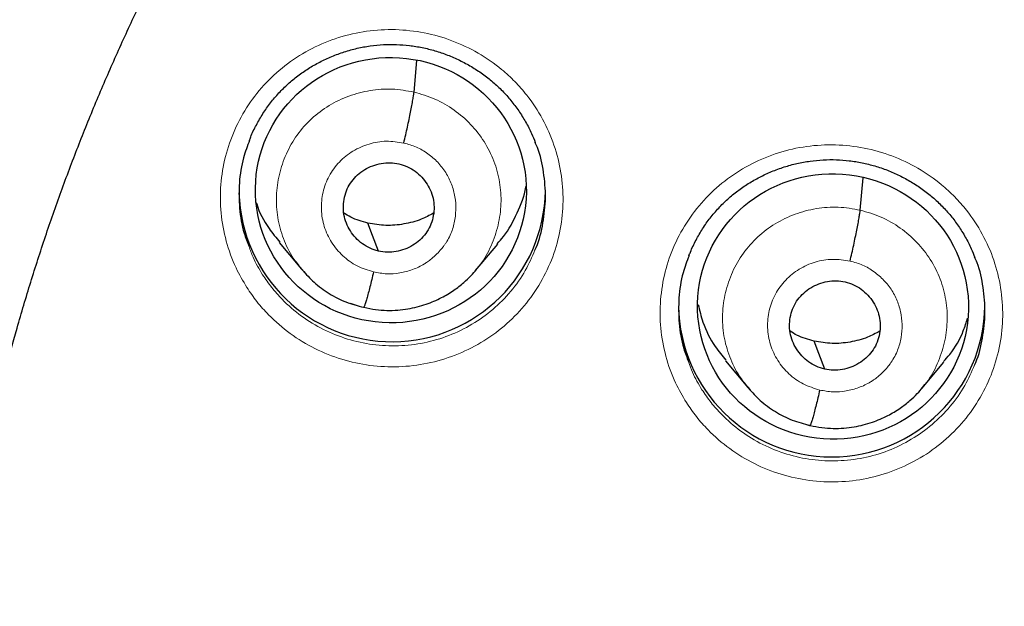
# Model space of a CAD drawing. Header units: millimetres. Extents: x 8 to 2236, y 12 to 2208.
# Tile 60 of 165: x 1064.98 to 1075.91, y 1880.05 to 1886.55. Entities that reach past the tile are written whole.
import ezdxf

# ---------------------------------------------------------------- set-up
doc = ezdxf.new("R2010")
doc.units = ezdxf.units.MM

msp = doc.modelspace()

# ---------------------------------------------------------------- linework, layer by layer
at = {"color": 7, "linetype": 'Continuous', "lineweight": 30}
for p, q in [((1069.357, 1885.752), (1069.388, 1886.103)), ((1074.307, 1884.442), (1074.339, 1884.801)), ((1067.862, 1884.083), (1068.108, 1883.786)), ((1070.039, 1883.772), (1070.285, 1884.066)), ((1068.102, 1883.795), (1068.117, 1883.779)), ((1068.119, 1883.781), (1068.113, 1883.789)), ((1068.799, 1883.363), (1068.795, 1883.362)), ((1072.813, 1882.773), (1073.059, 1882.476)), ((1074.99, 1882.464), (1075.235, 1882.758)), ((1073.052, 1882.485), (1073.067, 1882.469)), ((1073.07, 1882.471), (1073.063, 1882.479)), ((1073.75, 1882.054), (1073.745, 1882.052))]:
    msp.add_line(p, q, dxfattribs=at)
at = {"color": 252, "linetype": 'Continuous', "lineweight": 0}
for p, q in [((1068.139, 1883.756), (1068.119, 1883.781)), ((1068.795, 1883.362), (1068.651, 1883.409)), ((1073.089, 1882.446), (1073.07, 1882.471)), ((1073.745, 1882.052), (1073.601, 1882.1))]:
    msp.add_line(p, q, dxfattribs=at)
at = {"color": 7, "linetype": 'Continuous', "lineweight": 30, "flags": 128}
for points in [[(1068.962, 1883.988), (1068.897, 1884.163), (1068.845, 1884.299)], [(1073.913, 1882.679), (1073.847, 1882.853), (1073.796, 1882.99)]]:
    msp.add_lwpolyline(points, dxfattribs=at)
at = {"color": 252, "linetype": 'Continuous', "lineweight": 0}
msp.add_arc((1087.204, 1876.693), 25.451, 358.8948, 180.82, dxfattribs=at)
at = {"color": 7, "linetype": 'Continuous', "lineweight": 30}
for centre, start, end in [((1069.114, 1884.683), 181.6563, 359.1554), ((1073.991, 1883.405), 180.8375, 359.1625)]:
    msp.add_arc(centre, 1.7, start, end, dxfattribs=at)
for centre, major_axis, ratio in [((1069.1, 1884.664), (1.5, -0.098), 0.9788), ((1074.005, 1883.374), (1.499, -0.109), 0.979049)]:
    msp.add_ellipse(centre, major_axis=major_axis, ratio=ratio, dxfattribs=at)
at = {"color": 252, "linetype": 'Continuous', "lineweight": 0}
for points, knots in [([(1087.363, 1925.779), (1085.972, 1925.744), (1083.188, 1925.674), (1079.045, 1925.11), (1074.968, 1924.215), (1070.987, 1922.963), (1067.135, 1921.372), (1063.441, 1919.453), (1059.934, 1917.22), (1056.642, 1914.692), (1053.591, 1911.889), (1050.804, 1908.831), (1048.303, 1905.544), (1046.108, 1902.052), (1044.237, 1898.384), (1042.702, 1894.568), (1041.519, 1890.633), (1040.69, 1886.611), (1040.241, 1882.534), (1040.123, 1878.823), (1040.32, 1876.491), (1040.401, 1875.521)], [0, 0, 0, 0, 0.053441, 0.106882, 0.160323, 0.213764, 0.267205, 0.320646, 0.374087, 0.427528, 0.480969, 0.53441, 0.587851, 0.641292, 0.694734, 0.748175, 0.801616, 0.855057, 0.908498, 0.961939, 1, 1, 1, 1]), ([(1067.502, 1883.585), (1067.46, 1883.657), (1067.364, 1883.819), (1067.266, 1884.098), (1067.207, 1884.409), (1067.205, 1884.726), (1067.256, 1885.038), (1067.36, 1885.337), (1067.513, 1885.615), (1067.712, 1885.862), (1067.949, 1886.074), (1068.221, 1886.242), (1068.517, 1886.364), (1068.83, 1886.435), (1069.151, 1886.453), (1069.471, 1886.417), (1069.781, 1886.33), (1070.071, 1886.192), (1070.302, 1886.032), (1070.478, 1885.87), (1070.636, 1885.69), (1070.79, 1885.457), (1070.918, 1885.166), (1070.995, 1884.858), (1071.019, 1884.543), (1070.987, 1884.228), (1070.904, 1883.923), (1070.768, 1883.636), (1070.586, 1883.376), (1070.362, 1883.151), (1070.103, 1882.965), (1069.815, 1882.826), (1069.507, 1882.735), (1069.188, 1882.697), (1068.867, 1882.712), (1068.552, 1882.781), (1068.253, 1882.899), (1067.979, 1883.067), (1067.768, 1883.249), (1067.611, 1883.425), (1067.538, 1883.532), (1067.502, 1883.585)], [0, 0, 0, 0, 0.021002, 0.047855, 0.074709, 0.10155, 0.128391, 0.155223, 0.182054, 0.208881, 0.235708, 0.262539, 0.28937, 0.316211, 0.343053, 0.369906, 0.396759, 0.423621, 0.450482, 0.467277, 0.484072, 0.510918, 0.537764, 0.56461, 0.591457, 0.618295, 0.645132, 0.671961, 0.69879, 0.725618, 0.752445, 0.779279, 0.806113, 0.832958, 0.859803, 0.88666, 0.913516, 0.940379, 0.967242, 0.983621, 1, 1, 1, 1]), ([(1068.113, 1883.789), (1068.079, 1883.829), (1067.994, 1883.931), (1067.902, 1884.125), (1067.837, 1884.358), (1067.823, 1884.6), (1067.855, 1884.84), (1067.933, 1885.069), (1068.054, 1885.28), (1068.215, 1885.461), (1068.41, 1885.608), (1068.631, 1885.714), (1068.868, 1885.776), (1069.115, 1885.795), (1069.276, 1885.766), (1069.357, 1885.752)], [0, 0, 0, 0, 0.050505, 0.129646, 0.208719, 0.287752, 0.366889, 0.446026, 0.525057, 0.60413, 0.683272, 0.762422, 0.841602, 0.920749, 1, 1, 1, 1]), ([(1069.357, 1885.752), (1069.435, 1885.729), (1069.593, 1885.684), (1069.805, 1885.558), (1069.991, 1885.399), (1070.141, 1885.206), (1070.25, 1884.989), (1070.314, 1884.755), (1070.329, 1884.513), (1070.297, 1884.273), (1070.217, 1884.045), (1070.131, 1883.879), (1070.06, 1883.803), (1070.044, 1883.785)], [0, 0, 0, 0, 0.097275, 0.194422, 0.291609, 0.388761, 0.485901, 0.582959, 0.679965, 0.777101, 0.874236, 0.971241, 1, 1, 1, 1]), ([(1068.908, 1883.757), (1068.845, 1883.776), (1068.721, 1883.815), (1068.561, 1883.931), (1068.435, 1884.081), (1068.353, 1884.258), (1068.321, 1884.45), (1068.339, 1884.643), (1068.409, 1884.824), (1068.523, 1884.982), (1068.675, 1885.104), (1068.855, 1885.183), (1069.05, 1885.217), (1069.179, 1885.197), (1069.244, 1885.187)], [0, 0, 0, 0, 0.083334, 0.166666, 0.249998, 0.333328, 0.416663, 0.5, 0.583334, 0.666673, 0.750002, 0.833335, 0.916665, 1, 1, 1, 1]), ([(1069.244, 1885.187), (1069.291, 1885.174), (1069.385, 1885.147), (1069.512, 1885.072), (1069.623, 1884.976), (1069.713, 1884.861), (1069.777, 1884.731), (1069.815, 1884.591), (1069.825, 1884.446), (1069.808, 1884.302), (1069.77, 1884.184), (1069.732, 1884.113), (1069.712, 1884.081), (1069.703, 1884.068), (1069.694, 1884.055), (1069.687, 1884.046), (1069.681, 1884.038), (1069.673, 1884.028), (1069.65, 1883.999), (1069.61, 1883.954), (1069.558, 1883.907), (1069.51, 1883.871), (1069.442, 1883.827), (1069.342, 1883.779), (1069.2, 1883.742), (1069.053, 1883.73), (1068.956, 1883.748), (1068.908, 1883.757)], [0, 0, 0, 0, 0.062594, 0.124976, 0.187336, 0.249629, 0.311863, 0.374268, 0.436884, 0.499536, 0.562181, 0.597224, 0.604107, 0.610989, 0.617868, 0.624744, 0.62538, 0.629906, 0.642055, 0.673378, 0.70789, 0.732587, 0.749884, 0.812382, 0.874899, 0.937373, 1, 1, 1, 1]), ([(1072.378, 1882.31), (1072.336, 1882.381), (1072.241, 1882.544), (1072.143, 1882.821), (1072.086, 1883.132), (1072.084, 1883.449), (1072.135, 1883.761), (1072.239, 1884.06), (1072.393, 1884.337), (1072.592, 1884.585), (1072.83, 1884.796), (1073.102, 1884.965), (1073.398, 1885.087), (1073.712, 1885.157), (1074.033, 1885.175), (1074.352, 1885.139), (1074.662, 1885.052), (1074.952, 1884.914), (1075.183, 1884.754), (1075.358, 1884.592), (1075.516, 1884.413), (1075.669, 1884.18), (1075.798, 1883.889), (1075.874, 1883.581), (1075.897, 1883.266), (1075.865, 1882.951), (1075.781, 1882.646), (1075.645, 1882.36), (1075.463, 1882.1), (1075.238, 1881.874), (1074.979, 1881.688), (1074.69, 1881.549), (1074.383, 1881.459), (1074.063, 1881.421), (1073.742, 1881.436), (1073.428, 1881.505), (1073.129, 1881.623), (1072.855, 1881.79), (1072.644, 1881.973), (1072.487, 1882.15), (1072.414, 1882.257), (1072.378, 1882.31)], [0, 0, 0, 0, 0.020829, 0.04768, 0.074531, 0.101375, 0.128219, 0.155057, 0.181895, 0.20873, 0.235565, 0.262402, 0.289239, 0.316081, 0.342923, 0.369772, 0.396621, 0.423475, 0.450329, 0.46711, 0.483892, 0.510739, 0.537585, 0.564432, 0.591279, 0.618121, 0.644963, 0.6718, 0.698637, 0.725472, 0.752307, 0.779145, 0.805983, 0.832827, 0.859672, 0.886522, 0.913373, 0.940228, 0.967083, 0.983541, 1, 1, 1, 1]), ([(1073.063, 1882.479), (1073.03, 1882.519), (1072.945, 1882.621), (1072.853, 1882.815), (1072.787, 1883.048), (1072.773, 1883.29), (1072.806, 1883.529), (1072.883, 1883.758), (1073.004, 1883.969), (1073.166, 1884.151), (1073.36, 1884.298), (1073.581, 1884.404), (1073.819, 1884.466), (1074.065, 1884.485), (1074.226, 1884.457), (1074.307, 1884.442)], [0, 0, 0, 0, 0.050449, 0.129595, 0.208673, 0.28771, 0.366852, 0.445993, 0.525029, 0.604107, 0.683253, 0.762409, 0.841593, 0.920744, 1, 1, 1, 1]), ([(1074.307, 1884.442), (1074.386, 1884.42), (1074.543, 1884.375), (1074.756, 1884.25), (1074.941, 1884.09), (1075.092, 1883.898), (1075.201, 1883.681), (1075.265, 1883.447), (1075.279, 1883.205), (1075.247, 1882.965), (1075.168, 1882.738), (1075.081, 1882.571), (1075.01, 1882.495), (1074.994, 1882.477)], [0, 0, 0, 0, 0.097269, 0.194409, 0.291589, 0.388735, 0.485869, 0.582919, 0.679919, 0.777048, 0.874176, 0.971175, 1, 1, 1, 1]), ([(1067.526, 1884.041), (1067.54, 1884), (1067.577, 1883.89), (1067.638, 1883.79), (1067.677, 1883.726)], [0, 0, 0, 0, 0.366437, 1, 1, 1, 1]), ([(1067.677, 1883.726), (1067.71, 1883.678), (1067.775, 1883.583), (1067.915, 1883.425), (1068.104, 1883.262), (1068.349, 1883.112), (1068.617, 1883.006), (1068.898, 1882.944), (1069.185, 1882.931), (1069.471, 1882.964), (1069.746, 1883.045), (1070.004, 1883.17), (1070.236, 1883.336), (1070.435, 1883.538), (1070.595, 1883.76), (1070.665, 1883.923), (1070.698, 1883.999)], [0, 0, 0, 0, 0.046565, 0.093129, 0.169503, 0.245877, 0.322228, 0.398579, 0.474898, 0.551217, 0.627502, 0.703787, 0.780051, 0.856315, 0.932582, 1, 1, 1, 1]), ([(1073.858, 1882.447), (1073.796, 1882.467), (1073.671, 1882.506), (1073.511, 1882.622), (1073.386, 1882.771), (1073.304, 1882.948), (1073.271, 1883.14), (1073.29, 1883.333), (1073.359, 1883.514), (1073.474, 1883.672), (1073.626, 1883.795), (1073.805, 1883.874), (1074, 1883.907), (1074.13, 1883.888), (1074.194, 1883.878)], [0, 0, 0, 0, 0.083334, 0.166665, 0.249998, 0.333328, 0.416663, 0.5, 0.583334, 0.666673, 0.750003, 0.833335, 0.916666, 1, 1, 1, 1]), ([(1074.194, 1883.878), (1074.242, 1883.865), (1074.336, 1883.838), (1074.463, 1883.763), (1074.573, 1883.667), (1074.663, 1883.553), (1074.728, 1883.423), (1074.765, 1883.282), (1074.776, 1883.138), (1074.759, 1882.994), (1074.72, 1882.875), (1074.682, 1882.804), (1074.662, 1882.773), (1074.653, 1882.759), (1074.644, 1882.746), (1074.637, 1882.737), (1074.632, 1882.73), (1074.624, 1882.719), (1074.601, 1882.69), (1074.561, 1882.645), (1074.509, 1882.598), (1074.461, 1882.563), (1074.393, 1882.519), (1074.293, 1882.47), (1074.151, 1882.433), (1074.003, 1882.421), (1073.907, 1882.439), (1073.858, 1882.447)], [0, 0, 0, 0, 0.062595, 0.124977, 0.187336, 0.24963, 0.311864, 0.374268, 0.436884, 0.499537, 0.562182, 0.597225, 0.604108, 0.610989, 0.617868, 0.624745, 0.62538, 0.629907, 0.642056, 0.673378, 0.707882, 0.732578, 0.749884, 0.812382, 0.874899, 0.937372, 1, 1, 1, 1]), ([(1072.403, 1882.762), (1072.416, 1882.722), (1072.453, 1882.613), (1072.513, 1882.514), (1072.551, 1882.451)], [0, 0, 0, 0, 0.362839, 1, 1, 1, 1]), ([(1072.551, 1882.451), (1072.584, 1882.403), (1072.649, 1882.307), (1072.79, 1882.149), (1072.978, 1881.986), (1073.223, 1881.836), (1073.491, 1881.73), (1073.772, 1881.668), (1074.059, 1881.655), (1074.345, 1881.688), (1074.62, 1881.769), (1074.878, 1881.894), (1075.11, 1882.06), (1075.311, 1882.262), (1075.471, 1882.485), (1075.542, 1882.648), (1075.575, 1882.725)], [0, 0, 0, 0, 0.0467364, 0.0934728, 0.1697336, 0.2459943, 0.3222399, 0.3984855, 0.4747132, 0.5509409, 0.62715, 0.7033589, 0.7795582, 0.8557574, 0.9319602, 1, 1, 1, 1])]:
    msp.add_open_spline(points, degree=3, knots=knots, dxfattribs=at)
at = {"color": 7, "linetype": 'Continuous', "lineweight": 30}
for points, knots in [([(1087.363, 1925.793), (1087.193, 1925.794), (1086.588, 1925.798), (1085.557, 1925.766), (1084.281, 1925.7), (1083.031, 1925.599), (1081.816, 1925.47), (1080.636, 1925.314), (1079.49, 1925.135), (1078.373, 1924.932), (1077.218, 1924.696), (1076.03, 1924.422), (1074.814, 1924.108), (1073.639, 1923.773), (1072.506, 1923.42), (1071.415, 1923.051), (1070.336, 1922.659), (1069.27, 1922.242), (1068.221, 1921.803), (1067.221, 1921.357), (1066.267, 1920.906), (1065.36, 1920.453), (1064.499, 1920), (1063.656, 1919.534), (1062.836, 1919.059), (1062.039, 1918.575), (1061.293, 1918.101), (1060.595, 1917.639), (1059.852, 1917.128), (1059.063, 1916.561), (1058.228, 1915.931), (1057.431, 1915.302), (1056.672, 1914.675), (1055.953, 1914.056), (1055.274, 1913.446), (1054.631, 1912.847), (1054.021, 1912.257), (1053.438, 1911.672), (1052.881, 1911.094), (1052.352, 1910.524), (1051.843, 1909.959), (1051.342, 1909.384), (1050.836, 1908.783), (1050.32, 1908.148), (1049.798, 1907.48), (1049.269, 1906.777), (1048.736, 1906.039), (1048.2, 1905.265), (1047.661, 1904.453), (1047.127, 1903.608), (1046.598, 1902.73), (1046.075, 1901.819), (1045.559, 1900.869), (1045.017, 1899.814), (1044.46, 1898.656), (1043.899, 1897.4), (1043.372, 1896.118), (1042.881, 1894.816), (1042.427, 1893.495), (1042.002, 1892.125), (1041.611, 1890.706), (1041.258, 1889.237), (1040.955, 1887.753), (1040.742, 1886.492), (1040.596, 1885.463), (1040.498, 1884.669), (1040.415, 1883.872), (1040.346, 1883.072), (1040.291, 1882.275), (1040.252, 1881.493), (1040.226, 1880.739), (1040.212, 1880.023), (1040.21, 1879.343), (1040.217, 1878.702), (1040.231, 1878.098), (1040.252, 1877.501), (1040.281, 1876.916), (1040.316, 1876.349), (1040.354, 1875.834), (1040.382, 1875.508), (1040.396, 1875.353)], [0, 0, 0, 0, 0.006544, 0.023188, 0.039523, 0.055546, 0.071256, 0.086381, 0.101201, 0.115716, 0.129924, 0.146436, 0.162509, 0.178141, 0.193331, 0.208079, 0.222382, 0.237481, 0.252054, 0.266105, 0.279635, 0.292647, 0.305143, 0.317126, 0.329717, 0.341695, 0.353066, 0.363834, 0.374004, 0.387878, 0.401352, 0.414431, 0.427118, 0.439415, 0.451115, 0.462443, 0.473398, 0.483983, 0.494402, 0.504436, 0.514088, 0.523822, 0.533964, 0.544517, 0.555482, 0.566837, 0.578605, 0.59079, 0.603391, 0.616412, 0.629609, 0.643212, 0.657223, 0.67164, 0.689316, 0.707215, 0.725199, 0.743263, 0.761405, 0.77962, 0.799171, 0.818799, 0.838501, 0.858276, 0.868662, 0.879068, 0.889493, 0.899937, 0.9104, 0.920692, 0.930493, 0.939797, 0.948606, 0.95692, 0.964741, 0.97207, 0.980075, 0.987398, 0.994039, 1, 1, 1, 1]), ([(1042.547, 1883.607), (1042.551, 1883.635), (1042.588, 1883.908), (1042.669, 1884.425), (1042.793, 1885.157), (1042.93, 1885.886), (1043.079, 1886.614), (1043.241, 1887.338), (1043.415, 1888.06), (1043.601, 1888.779), (1043.8, 1889.495), (1044.01, 1890.207), (1044.233, 1890.916), (1044.468, 1891.622), (1044.714, 1892.323), (1044.973, 1893.02), (1045.243, 1893.713), (1045.526, 1894.401), (1045.819, 1895.084), (1046.125, 1895.763), (1046.442, 1896.436), (1046.77, 1897.105), (1047.11, 1897.767), (1047.461, 1898.424), (1047.823, 1899.075), (1048.196, 1899.721), (1048.58, 1900.36), (1048.975, 1900.992), (1049.381, 1901.618), (1049.797, 1902.237), (1050.223, 1902.85), (1050.66, 1903.455), (1051.108, 1904.053), (1051.565, 1904.644), (1052.032, 1905.227), (1052.51, 1905.802), (1052.996, 1906.37), (1053.493, 1906.929), (1053.999, 1907.48), (1054.514, 1908.023), (1055.039, 1908.557), (1055.572, 1909.083), (1056.114, 1909.599), (1056.666, 1910.107), (1057.225, 1910.606), (1057.793, 1911.095), (1058.369, 1911.575), (1058.954, 1912.046), (1059.546, 1912.507), (1060.146, 1912.958), (1060.754, 1913.399), (1061.369, 1913.83), (1061.991, 1914.251), (1062.62, 1914.662), (1063.257, 1915.062), (1063.9, 1915.452), (1064.549, 1915.832), (1065.205, 1916.2), (1065.867, 1916.558), (1066.535, 1916.905), (1067.209, 1917.241), (1067.889, 1917.566), (1068.574, 1917.879), (1069.264, 1918.182), (1069.959, 1918.473), (1070.659, 1918.752), (1071.364, 1919.02), (1072.073, 1919.277), (1072.787, 1919.522), (1073.504, 1919.755), (1074.226, 1919.976), (1074.951, 1920.185), (1075.679, 1920.383), (1076.411, 1920.568), (1077.146, 1920.742), (1077.884, 1920.903), (1078.624, 1921.053), (1079.367, 1921.19), (1080.112, 1921.315), (1080.859, 1921.428), (1081.608, 1921.528), (1082.358, 1921.616), (1083.11, 1921.692), (1083.863, 1921.756), (1084.617, 1921.807), (1085.372, 1921.846), (1086.127, 1921.872), (1086.791, 1921.885), (1087.203, 1921.886), (1087.363, 1921.887)], [0, 0, 0, 0, 0.001332, 0.012995, 0.024659, 0.036323, 0.047987, 0.05965, 0.071314, 0.082978, 0.094641, 0.106305, 0.117968, 0.129632, 0.141295, 0.152959, 0.164622, 0.176286, 0.187949, 0.199612, 0.211275, 0.222939, 0.234602, 0.246265, 0.257928, 0.269591, 0.281254, 0.292916, 0.304579, 0.316242, 0.327905, 0.339567, 0.35123, 0.362892, 0.374555, 0.386217, 0.39788, 0.409542, 0.421204, 0.432866, 0.444528, 0.45619, 0.467852, 0.479514, 0.491176, 0.502838, 0.5145, 0.526161, 0.537823, 0.549484, 0.561146, 0.572807, 0.584469, 0.59613, 0.607791, 0.619453, 0.631114, 0.642775, 0.654436, 0.666097, 0.677758, 0.689419, 0.70108, 0.712741, 0.724401, 0.736062, 0.747723, 0.759384, 0.771044, 0.782705, 0.794366, 0.806026, 0.817687, 0.829347, 0.841008, 0.852668, 0.864328, 0.875989, 0.887649, 0.89931, 0.91097, 0.92263, 0.934291, 0.945951, 0.957611, 0.969271, 0.980932, 0.992592, 1, 1, 1, 1]), ([(1064.144, 1878.348), (1064.146, 1878.38), (1064.156, 1878.587), (1064.187, 1878.971), (1064.238, 1879.498), (1064.302, 1880.024), (1064.379, 1880.548), (1064.469, 1881.07), (1064.571, 1881.591), (1064.685, 1882.108), (1064.812, 1882.623), (1064.951, 1883.135), (1065.102, 1883.644), (1065.265, 1884.149), (1065.44, 1884.65), (1065.627, 1885.146), (1065.826, 1885.639), (1066.036, 1886.127), (1066.258, 1886.61), (1066.491, 1887.087), (1066.736, 1887.559), (1066.992, 1888.026), (1067.259, 1888.486), (1067.537, 1888.94), (1067.826, 1889.388), (1068.125, 1889.829), (1068.435, 1890.263), (1068.755, 1890.689), (1069.085, 1891.108), (1069.424, 1891.52), (1069.774, 1891.924), (1070.133, 1892.319), (1070.502, 1892.706), (1070.879, 1893.085), (1071.266, 1893.455), (1071.661, 1893.816), (1072.065, 1894.167), (1072.476, 1894.51), (1072.896, 1894.842), (1073.324, 1895.166), (1073.76, 1895.479), (1074.202, 1895.782), (1074.652, 1896.075), (1075.109, 1896.357), (1075.572, 1896.629), (1076.042, 1896.891), (1076.517, 1897.141), (1076.999, 1897.38), (1077.486, 1897.609), (1077.979, 1897.826), (1078.476, 1898.032), (1078.978, 1898.226), (1079.485, 1898.409), (1079.996, 1898.58), (1080.511, 1898.739), (1081.029, 1898.887), (1081.551, 1899.022), (1082.076, 1899.146), (1082.604, 1899.257), (1083.134, 1899.357), (1083.667, 1899.444), (1084.201, 1899.519), (1084.737, 1899.582), (1085.275, 1899.632), (1085.813, 1899.67), (1086.352, 1899.696), (1086.892, 1899.709), (1087.432, 1899.71), (1087.971, 1899.699), (1088.511, 1899.675), (1089.049, 1899.639), (1089.587, 1899.591), (1090.123, 1899.53), (1090.658, 1899.457), (1091.191, 1899.372), (1091.721, 1899.274), (1092.126, 1899.191), (1092.354, 1899.139), (1092.406, 1899.128)], [0, 0, 0, 0, 0.002386, 0.015825, 0.029263, 0.042702, 0.05614, 0.069578, 0.083016, 0.096454, 0.109892, 0.123329, 0.136766, 0.150203, 0.16364, 0.177076, 0.190512, 0.203948, 0.217383, 0.230818, 0.244253, 0.257687, 0.271121, 0.284554, 0.297987, 0.311419, 0.324851, 0.338283, 0.351714, 0.365145, 0.378575, 0.392005, 0.405434, 0.418863, 0.432291, 0.445719, 0.459146, 0.472573, 0.486, 0.499426, 0.512851, 0.526276, 0.539701, 0.553126, 0.566549, 0.579973, 0.593396, 0.606819, 0.620241, 0.633664, 0.647085, 0.660507, 0.673928, 0.687349, 0.70077, 0.71419, 0.72761, 0.74103, 0.75445, 0.767869, 0.781289, 0.794708, 0.808127, 0.821546, 0.834965, 0.848384, 0.861802, 0.875221, 0.88864, 0.902058, 0.915477, 0.928896, 0.942315, 0.955734, 0.969152, 0.982572, 0.995991, 1, 1, 1, 1]), ([(1067.53, 1885.215), (1067.535, 1885.228), (1067.556, 1885.287), (1067.606, 1885.387), (1067.679, 1885.514), (1067.763, 1885.633), (1067.856, 1885.743), (1067.957, 1885.843), (1068.067, 1885.934), (1068.185, 1886.015), (1068.311, 1886.087), (1068.444, 1886.149), (1068.583, 1886.2), (1068.725, 1886.239), (1068.87, 1886.266), (1069.016, 1886.28), (1069.162, 1886.281), (1069.306, 1886.27), (1069.449, 1886.247), (1069.59, 1886.212), (1069.729, 1886.164), (1069.864, 1886.106), (1069.994, 1886.036), (1070.117, 1885.955), (1070.232, 1885.865), (1070.338, 1885.766), (1070.434, 1885.659), (1070.52, 1885.544), (1070.597, 1885.421), (1070.658, 1885.304), (1070.689, 1885.226), (1070.702, 1885.193)], [0, 0, 0, 0, 0.010385, 0.046695, 0.082993, 0.119045, 0.154689, 0.189835, 0.224771, 0.260051, 0.295714, 0.331659, 0.367765, 0.403889, 0.439872, 0.475615, 0.511058, 0.546148, 0.581368, 0.616873, 0.652611, 0.688507, 0.724471, 0.760376, 0.79614, 0.831703, 0.866966, 0.902206, 0.937761, 0.973568, 1, 1, 1, 1]), ([(1069.244, 1885.187), (1069.251, 1885.217), (1069.264, 1885.276), (1069.284, 1885.365), (1069.302, 1885.45), (1069.319, 1885.531), (1069.333, 1885.604), (1069.344, 1885.667), (1069.353, 1885.719), (1069.355, 1885.741), (1069.357, 1885.752)], [0, 0, 0, 0, 0.125264, 0.249952, 0.374857, 0.500056, 0.625259, 0.750168, 0.874831, 1, 1, 1, 1]), ([(1067.532, 1885.217), (1067.508, 1885.153), (1067.45, 1885.002), (1067.412, 1884.746), (1067.415, 1884.464), (1067.453, 1884.225), (1067.507, 1884.089), (1067.526, 1884.041)], [0, 0, 0, 0, 0.169555, 0.40359, 0.637626, 0.871772, 1, 1, 1, 1]), ([(1070.698, 1883.999), (1070.703, 1884.009), (1070.748, 1884.104), (1070.792, 1884.3), (1070.824, 1884.581), (1070.799, 1884.862), (1070.757, 1885.07), (1070.708, 1885.175), (1070.7, 1885.194)], [0, 0, 0, 0, 0.026717, 0.257065, 0.487414, 0.717842, 0.948272, 1, 1, 1, 1]), ([(1068.962, 1883.988), (1068.93, 1883.998), (1068.867, 1884.016), (1068.754, 1884.085), (1068.64, 1884.206), (1068.566, 1884.391), (1068.573, 1884.589), (1068.654, 1884.769), (1068.803, 1884.902), (1068.96, 1884.961), (1069.092, 1884.972), (1069.157, 1884.961), (1069.189, 1884.955)], [0, 0, 0, 0, 0.0628369, 0.1255408, 0.2508342, 0.3755282, 0.5000029, 0.6244748, 0.7491664, 0.8744598, 0.9371636, 1, 1, 1, 1]), ([(1069.189, 1884.955), (1069.221, 1884.946), (1069.285, 1884.928), (1069.37, 1884.876), (1069.444, 1884.81), (1069.504, 1884.732), (1069.549, 1884.645), (1069.576, 1884.551), (1069.582, 1884.454), (1069.569, 1884.357), (1069.538, 1884.265), (1069.489, 1884.181), (1069.423, 1884.108), (1069.344, 1884.05), (1069.255, 1884.006), (1069.159, 1883.98), (1069.06, 1883.971), (1068.995, 1883.983), (1068.962, 1883.988)], [0, 0, 0, 0, 0.062618, 0.125103, 0.187766, 0.250502, 0.313065, 0.375352, 0.437609, 0.500003, 0.562395, 0.62465, 0.686936, 0.749499, 0.812234, 0.874898, 0.937383, 1, 1, 1, 1]), ([(1072.407, 1883.935), (1072.412, 1883.949), (1072.434, 1884.009), (1072.484, 1884.111), (1072.557, 1884.237), (1072.641, 1884.356), (1072.735, 1884.466), (1072.836, 1884.566), (1072.947, 1884.657), (1073.065, 1884.738), (1073.191, 1884.81), (1073.324, 1884.872), (1073.463, 1884.923), (1073.605, 1884.962), (1073.75, 1884.988), (1073.896, 1885.002), (1074.042, 1885.004), (1074.186, 1884.993), (1074.329, 1884.969), (1074.47, 1884.934), (1074.609, 1884.887), (1074.744, 1884.828), (1074.873, 1884.758), (1074.996, 1884.678), (1075.111, 1884.588), (1075.217, 1884.488), (1075.313, 1884.381), (1075.399, 1884.267), (1075.475, 1884.144), (1075.536, 1884.028), (1075.566, 1883.951), (1075.579, 1883.919)], [0, 0, 0, 0, 0.01139, 0.047696, 0.083988, 0.120034, 0.15567, 0.190807, 0.225735, 0.261005, 0.296657, 0.332591, 0.368685, 0.404795, 0.440763, 0.476489, 0.511915, 0.546989, 0.582193, 0.617685, 0.65341, 0.689294, 0.725246, 0.761141, 0.796894, 0.832446, 0.867698, 0.902933, 0.938482, 0.974285, 1, 1, 1, 1]), ([(1070.279, 1884.07), (1070.303, 1884.096), (1070.397, 1884.196), (1070.503, 1884.41), (1070.584, 1884.599), (1070.598, 1884.701), (1070.598, 1884.703)], [0, 0, 0, 0, 0.1474, 0.569264, 0.991692, 1, 1, 1, 1]), ([(1067.607, 1884.529), (1067.609, 1884.523), (1067.636, 1884.42), (1067.721, 1884.266), (1067.827, 1884.137), (1067.868, 1884.087)], [0, 0, 0, 0, 0.034227, 0.623544, 1, 1, 1, 1]), ([(1068.845, 1884.299), (1068.78, 1884.316), (1068.686, 1884.341), (1068.604, 1884.393), (1068.58, 1884.408)], [0, 0, 0, 0, 0.695977, 1, 1, 1, 1]), ([(1069.573, 1884.408), (1069.528, 1884.384), (1069.425, 1884.329), (1069.245, 1884.284), (1069.044, 1884.264), (1068.911, 1884.288), (1068.845, 1884.299)], [0, 0, 0, 0, 0.201638, 0.468078, 0.733758, 1, 1, 1, 1]), ([(1074.194, 1883.878), (1074.201, 1883.907), (1074.215, 1883.966), (1074.235, 1884.055), (1074.253, 1884.141), (1074.269, 1884.221), (1074.284, 1884.295), (1074.295, 1884.358), (1074.303, 1884.41), (1074.306, 1884.432), (1074.307, 1884.442)], [0, 0, 0, 0, 0.125169, 0.249831, 0.374765, 0.500021, 0.625284, 0.750232, 0.874891, 1, 1, 1, 1]), ([(1072.409, 1883.937), (1072.384, 1883.874), (1072.327, 1883.724), (1072.289, 1883.469), (1072.292, 1883.187), (1072.33, 1882.947), (1072.384, 1882.811), (1072.403, 1882.762)], [0, 0, 0, 0, 0.166734, 0.400887, 0.635039, 0.869253, 1, 1, 1, 1]), ([(1075.575, 1882.725), (1075.58, 1882.735), (1075.625, 1882.828), (1075.668, 1883.024), (1075.701, 1883.304), (1075.676, 1883.586), (1075.634, 1883.794), (1075.586, 1883.9), (1075.576, 1883.92)], [0, 0, 0, 0, 0.024677, 0.255083, 0.485489, 0.71594, 0.946392, 1, 1, 1, 1]), ([(1068.117, 1883.779), (1068.159, 1883.732), (1068.248, 1883.633), (1068.413, 1883.514), (1068.599, 1883.417), (1068.733, 1883.382), (1068.8, 1883.365)], [0, 0, 0, 0, 0.231123, 0.4885023, 0.7445782, 1, 1, 1, 1]), ([(1068.8, 1883.365), (1068.844, 1883.356), (1068.928, 1883.338), (1069.054, 1883.329), (1069.174, 1883.332), (1069.321, 1883.35), (1069.486, 1883.392), (1069.656, 1883.465), (1069.795, 1883.548), (1069.903, 1883.632), (1069.986, 1883.71), (1070.03, 1883.76), (1070.049, 1883.783)], [0, 0, 0, 0, 0.09564, 0.186529, 0.272926, 0.354943, 0.505818, 0.639306, 0.755366, 0.854086, 0.935567, 1, 1, 1, 1]), ([(1068.908, 1883.757), (1068.901, 1883.728), (1068.887, 1883.67), (1068.867, 1883.591), (1068.849, 1883.52), (1068.832, 1883.459), (1068.818, 1883.411), (1068.807, 1883.379), (1068.803, 1883.37), (1068.8, 1883.366)], [0, 0, 0, 0, 0.145514, 0.291376, 0.43752, 0.583622, 0.729575, 0.875621, 1, 1, 1, 1]), ([(1073.913, 1882.679), (1073.881, 1882.688), (1073.818, 1882.707), (1073.732, 1882.758), (1073.658, 1882.824), (1073.598, 1882.902), (1073.553, 1882.989), (1073.526, 1883.083), (1073.52, 1883.18), (1073.533, 1883.277), (1073.564, 1883.369), (1073.613, 1883.453), (1073.679, 1883.526), (1073.758, 1883.584), (1073.847, 1883.628), (1073.943, 1883.654), (1074.042, 1883.663), (1074.107, 1883.652), (1074.14, 1883.646)], [0, 0, 0, 0, 0.0626173, 0.1251009, 0.187763, 0.2504983, 0.3130627, 0.3753509, 0.4376085, 0.500002, 0.5623948, 0.624651, 0.686938, 0.749502, 0.8122373, 0.8748996, 0.9373831, 1, 1, 1, 1]), ([(1074.14, 1883.646), (1074.172, 1883.637), (1074.235, 1883.619), (1074.32, 1883.567), (1074.394, 1883.501), (1074.455, 1883.423), (1074.499, 1883.336), (1074.526, 1883.242), (1074.533, 1883.145), (1074.52, 1883.049), (1074.489, 1882.956), (1074.439, 1882.872), (1074.373, 1882.8), (1074.294, 1882.741), (1074.205, 1882.697), (1074.11, 1882.671), (1074.01, 1882.662), (1073.945, 1882.673), (1073.913, 1882.679)], [0, 0, 0, 0, 0.062617, 0.125101, 0.187763, 0.250498, 0.313063, 0.375351, 0.437609, 0.500002, 0.562395, 0.624651, 0.686938, 0.749502, 0.812237, 0.8749, 0.937383, 1, 1, 1, 1]), ([(1072.509, 1883.395), (1072.525, 1883.33), (1072.564, 1883.167), (1072.67, 1882.955), (1072.777, 1882.827), (1072.818, 1882.777)], [0, 0, 0, 0, 0.2888435, 0.723044, 1, 1, 1, 1]), ([(1075.23, 1882.763), (1075.254, 1882.789), (1075.346, 1882.889), (1075.439, 1883.054), (1075.484, 1883.197), (1075.499, 1883.244)], [0, 0, 0, 0, 0.189241, 0.732494, 1, 1, 1, 1]), ([(1073.796, 1882.99), (1073.73, 1883.007), (1073.636, 1883.032), (1073.554, 1883.084), (1073.529, 1883.1)], [0, 0, 0, 0, 0.691605, 1, 1, 1, 1]), ([(1074.524, 1883.099), (1074.479, 1883.076), (1074.375, 1883.021), (1074.195, 1882.975), (1073.994, 1882.955), (1073.862, 1882.978), (1073.796, 1882.99)], [0, 0, 0, 0, 0.2016566, 0.468089, 0.7337611, 1, 1, 1, 1]), ([(1073.067, 1882.469), (1073.109, 1882.422), (1073.198, 1882.323), (1073.363, 1882.204), (1073.549, 1882.107), (1073.684, 1882.073), (1073.751, 1882.056)], [0, 0, 0, 0, 0.231097, 0.488491, 0.744572, 1, 1, 1, 1]), ([(1073.751, 1882.055), (1073.794, 1882.046), (1073.879, 1882.028), (1074.005, 1882.02), (1074.125, 1882.023), (1074.271, 1882.042), (1074.436, 1882.084), (1074.607, 1882.157), (1074.746, 1882.24), (1074.854, 1882.324), (1074.937, 1882.402), (1074.98, 1882.453), (1075, 1882.475)], [0, 0, 0, 0, 0.095619, 0.186491, 0.272874, 0.35488, 0.505743, 0.639231, 0.755301, 0.854036, 0.93554, 1, 1, 1, 1]), ([(1073.858, 1882.447), (1073.851, 1882.419), (1073.838, 1882.361), (1073.818, 1882.282), (1073.799, 1882.21), (1073.783, 1882.15), (1073.769, 1882.102), (1073.758, 1882.069), (1073.753, 1882.06), (1073.751, 1882.056)], [0, 0, 0, 0, 0.145468, 0.291183, 0.437123, 0.582994, 0.728712, 0.874531, 1, 1, 1, 1])]:
    msp.add_open_spline(points, degree=3, knots=knots, dxfattribs=at)

doc.saveas('drawing.dxf')
